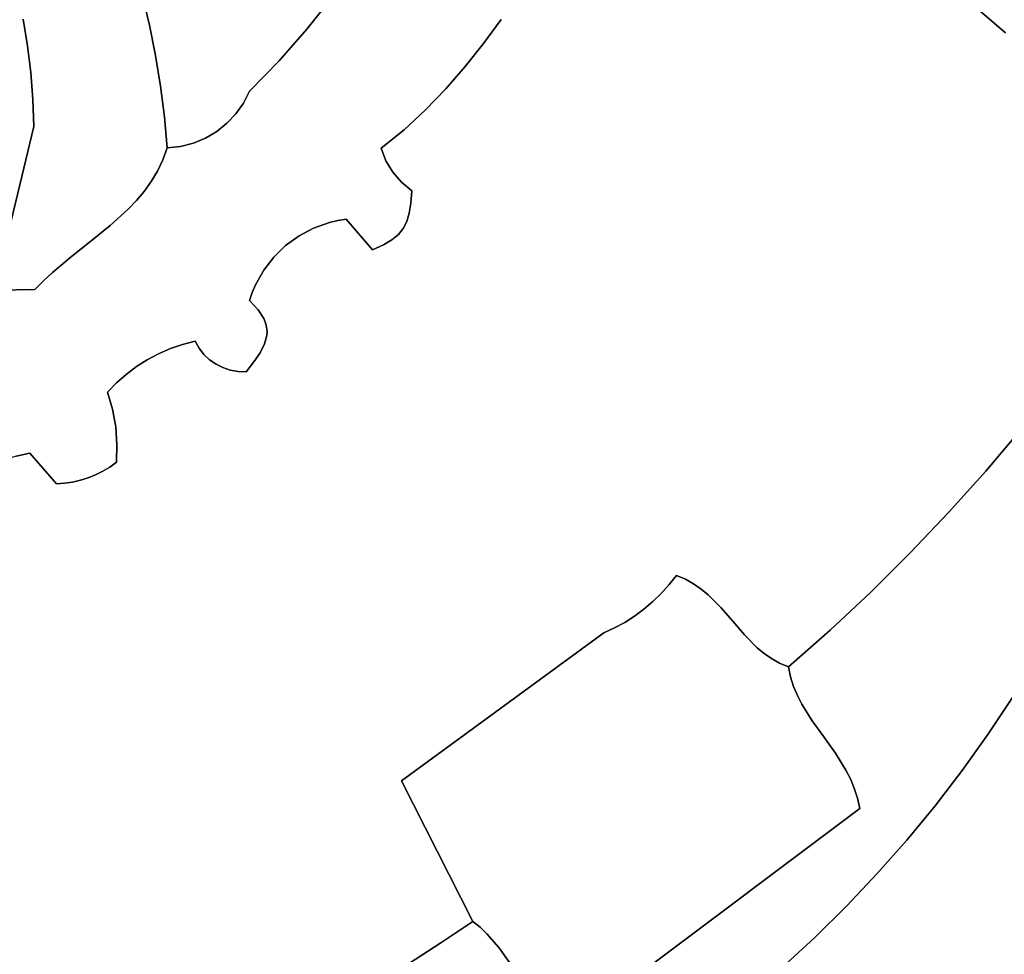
# Model space of a CAD drawing. Header units: inches. Extents: x 37.2 to 70.6, y 17.4 to 61.6.
# Tile 45 of 78: x 57 to 60.2, y 35.5 to 38.5. Entities that reach past the tile are written whole.
import ezdxf

# ---------------------------------------------------------------- set-up
doc = ezdxf.new("R2010")
doc.units = ezdxf.units.IN
doc.layers.add('SURFACES_FOR_SKETCHUP', color=7, linetype='Continuous')

msp = doc.modelspace()

# ---------------------------------------------------------------- linework, layer by layer
at = {"layer": 'SURFACES_FOR_SKETCHUP'}
for points, invisible_edges in [([(60.169, 38.4414), (61.0618, 38.6996), (60.0293, 38.5617)], 3), ([(57.941, 38.4534), (58.0244, 38.559), (57.3903, 38.6578)], 10), ([(57.4162, 38.5626), (57.941, 38.4534), (57.3903, 38.6578)], 3), ([(58.0244, 38.559), (58.4461, 38.3341), (58.1022, 38.6689)], 3), ([(58.5047, 38.4078), (58.1022, 38.6689), (58.4461, 38.3341)], 3), ([(58.5608, 38.484), (58.1022, 38.6689), (58.5047, 38.4078)], 3), ([(57.0363, 38.4854), (57.05, 38.4004), (57.4162, 38.5626)], 10), ([(57.4388, 38.4665), (57.4162, 38.5626), (57.05, 38.4004)], 10), ([(57.4388, 38.4665), (57.8523, 38.3523), (57.4162, 38.5626)], 3), ([(57.941, 38.4534), (57.4162, 38.5626), (57.8523, 38.3523)], 3), ([(57.941, 38.4534), (58.3196, 38.1961), (58.0244, 38.559)], 3), ([(58.3845, 38.2634), (58.0244, 38.559), (58.3196, 38.1961)], 3), ([(58.4461, 38.3341), (58.0244, 38.559), (58.3845, 38.2634)], 3), ([(58.5608, 38.484), (58.5047, 38.4078), (60.0293, 38.5617)], 10), ([(60.0293, 38.5617), (58.5047, 38.4078), (60.1057, 37.0433)], 11), ([(60.169, 38.4414), (60.0293, 38.5617), (60.2203, 37.1788)], 10), ([(60.1057, 37.0433), (60.2203, 37.1788), (60.0293, 38.5617)], 10), ([(56.7187, 38.5198), (56.7132, 38.4357), (57.0363, 38.4854)], 10), ([(57.05, 38.4004), (57.0363, 38.4854), (56.7132, 38.4357)], 10), ([(57.05, 38.4004), (57.0604, 38.3149), (57.4388, 38.4665)], 10), ([(57.4581, 38.3696), (57.4388, 38.4665), (57.0604, 38.3149)], 10), ([(57.4581, 38.3696), (57.8523, 38.3523), (57.4388, 38.4665)], 3), ([(56.7132, 38.4357), (56.7053, 38.3517), (57.05, 38.4004)], 10), ([(57.941, 38.4534), (57.8523, 38.3523), (58.1778, 38.074)], 10), ([(58.3196, 38.1961), (57.941, 38.4534), (58.2509, 38.1328)], 3), ([(58.1778, 38.074), (58.2509, 38.1328), (57.941, 38.4534)], 10), ([(57.0604, 38.3149), (57.05, 38.4004), (56.7053, 38.3517)], 10), ([(58.4461, 38.3341), (58.272, 37.8986), (58.5047, 38.4078)], 3), ([(58.272, 37.8986), (59.1194, 36.711), (58.5047, 38.4078)], 11), ([(58.5047, 38.4078), (59.1194, 36.711), (60.1057, 37.0433)], 11), ([(57.0604, 38.3149), (57.0673, 38.2289), (57.4581, 38.3696)], 10), ([(57.4741, 38.2719), (57.4581, 38.3696), (57.0673, 38.2289)], 10), ([(57.7584, 38.2559), (57.8523, 38.3523), (57.4581, 38.3696)], 10), ([(57.4581, 38.3696), (57.4741, 38.2719), (57.7584, 38.2559)], 10), ([(56.7053, 38.3517), (56.695, 38.268), (57.0604, 38.3149)], 10), ([(57.8523, 38.3523), (57.7584, 38.2559), (58.1778, 38.074)], 10), ([(57.0604, 38.3149), (56.695, 38.268), (57.0673, 38.2289)], 3), ([(58.272, 37.8986), (58.4461, 38.3341), (58.2752, 37.9374)], 3), ([(58.3845, 38.2634), (58.2752, 37.9374), (58.4461, 38.3341)], 3), ([(56.6823, 38.1846), (57.0673, 38.2289), (56.695, 38.268)], 3), ([(57.4868, 38.1736), (57.4741, 38.2719), (57.0673, 38.2289)], 10), ([(57.686, 38.1531), (57.7146, 38.1834), (57.4741, 38.2719)], 10), ([(57.7389, 38.2178), (57.4741, 38.2719), (57.7146, 38.1834)], 3), ([(57.4741, 38.2719), (57.4868, 38.1736), (57.686, 38.1531)], 10), ([(57.7584, 38.2559), (57.4741, 38.2719), (57.7389, 38.2178)], 3), ([(57.7584, 38.2559), (57.7389, 38.2178), (58.1778, 38.074)], 10), ([(58.3196, 38.1961), (58.2752, 37.9374), (58.3845, 38.2634)], 3), ([(57.0673, 38.2289), (56.6823, 38.1846), (57.0708, 38.1427)], 3), ([(57.0673, 38.2289), (57.0708, 38.1427), (57.4868, 38.1736)], 10), ([(57.7389, 38.2178), (57.7146, 38.1834), (58.0129, 37.8368)], 10), ([(58.0129, 37.8368), (58.1778, 38.074), (57.7389, 38.2178)], 11), ([(56.6431, 38.0467), (57.0708, 38.1427), (56.6823, 38.1846)], 3), ([(57.7146, 38.1834), (57.686, 38.1531), (57.9626, 37.8189)], 10), ([(57.9626, 37.8189), (58.0129, 37.8368), (57.7146, 38.1834)], 10), ([(58.3196, 38.1961), (58.2509, 38.1328), (58.2752, 37.9374)], 10), ([(57.0708, 38.1427), (57.4821, 38.0362), (57.4868, 38.1736)], 11), ([(57.496, 38.0746), (57.4868, 38.1736), (57.4821, 38.0362)], 2), ([(57.6535, 38.1271), (57.686, 38.1531), (57.4868, 38.1736)], 10), ([(57.5385, 38.0794), (57.5793, 38.0899), (57.4868, 38.1736)], 10), ([(57.496, 38.0746), (57.5385, 38.0794), (57.4868, 38.1736)], 2), ([(57.6178, 38.106), (57.4868, 38.1736), (57.5793, 38.0899)], 3), ([(57.6535, 38.1271), (57.4868, 38.1736), (57.6178, 38.106)], 3), ([(57.686, 38.1531), (57.6535, 38.1271), (57.9159, 37.7942)], 10), ([(57.9159, 37.7942), (57.9626, 37.8189), (57.686, 38.1531)], 10), ([(57.0708, 38.1427), (56.6431, 38.0467), (56.9441, 37.6201)], 3), ([(56.9441, 37.6201), (57.1301, 37.6776), (57.0708, 38.1427)], 3), ([(57.4649, 38.0005), (57.4821, 38.0362), (57.0708, 38.1427)], 10), ([(57.4224, 37.936), (57.445, 37.9672), (57.0708, 38.1427)], 10), ([(57.3711, 37.8788), (57.3977, 37.9066), (57.0708, 38.1427)], 10), ([(57.2526, 37.7773), (57.3136, 37.8267), (57.0708, 38.1427)], 10), ([(57.445, 37.9672), (57.4649, 38.0005), (57.0708, 38.1427)], 10), ([(57.3136, 37.8267), (57.3711, 37.8788), (57.0708, 38.1427)], 10), ([(57.3977, 37.9066), (57.4224, 37.936), (57.0708, 38.1427)], 10), ([(57.1905, 37.7284), (57.2526, 37.7773), (57.0708, 38.1427)], 10), ([(57.1905, 37.7284), (57.0708, 38.1427), (57.1301, 37.6776)], 3), ([(57.6535, 38.1271), (57.6178, 38.106), (57.8733, 37.7632)], 10), ([(57.8733, 37.7632), (57.9159, 37.7942), (57.6535, 38.1271)], 10), ([(58.1778, 38.074), (58.1931, 38.0339), (58.2509, 38.1328)], 2), ([(58.2148, 37.9973), (58.2509, 38.1328), (58.1931, 38.0339)], 3), ([(58.2148, 37.9973), (58.2424, 37.9649), (58.2509, 38.1328)], 10), ([(58.2752, 37.9374), (58.2509, 38.1328), (58.2424, 37.9649)], 3), ([(57.5385, 38.0794), (57.4649, 38.0005), (57.5793, 38.0899)], 3), ([(57.4649, 38.0005), (57.8356, 37.7266), (57.5793, 38.0899)], 11), ([(57.5793, 38.0899), (57.8356, 37.7266), (57.6178, 38.106)], 3), ([(57.8733, 37.7632), (57.6178, 38.106), (57.8356, 37.7266)], 3), ([(57.5385, 38.0794), (57.4821, 38.0362), (57.4649, 38.0005)], 9), ([(57.5385, 38.0794), (57.496, 38.0746), (57.4821, 38.0362)], 8), ([(58.0129, 37.8368), (58.0392, 37.843), (58.1778, 38.074)], 10), ([(58.0392, 37.843), (58.0661, 37.8474), (58.1778, 38.074)], 10), ([(58.0661, 37.8474), (58.1931, 38.0339), (58.1778, 38.074)], 9), ([(58.1931, 38.0339), (58.0661, 37.8474), (58.2148, 37.9973)], 3), ([(57.445, 37.9672), (57.8356, 37.7266), (57.4649, 38.0005)], 3), ([(58.2148, 37.9973), (58.0661, 37.8474), (58.2424, 37.9649)], 3), ([(57.4224, 37.936), (57.8033, 37.6847), (57.445, 37.9672)], 3), ([(57.8356, 37.7266), (57.445, 37.9672), (57.8033, 37.6847)], 3), ([(58.0661, 37.8474), (58.2671, 37.8664), (58.2424, 37.9649)], 11), ([(58.272, 37.8986), (58.2752, 37.9374), (58.2424, 37.9649)], 8), ([(58.272, 37.8986), (58.2424, 37.9649), (58.2671, 37.8664)], 3), ([(57.3977, 37.9066), (57.7771, 37.6382), (57.4224, 37.936)], 3), ([(57.8033, 37.6847), (57.4224, 37.936), (57.7771, 37.6382)], 3), ([(57.3711, 37.8788), (57.7771, 37.6382), (57.3977, 37.9066)], 3), ([(58.2671, 37.8664), (59.1194, 36.711), (58.272, 37.8986)], 3), ([(57.3136, 37.8267), (57.5445, 37.4475), (57.3711, 37.8788)], 3), ([(57.7771, 37.6382), (57.3711, 37.8788), (57.7665, 37.6134)], 3), ([(57.5845, 37.4577), (57.3711, 37.8788), (57.5445, 37.4475)], 3), ([(57.7665, 37.6134), (57.3711, 37.8788), (57.5845, 37.4577)], 11), ([(58.2671, 37.8664), (58.0661, 37.8474), (58.2595, 37.8396)], 3), ([(58.2595, 37.8396), (59.1194, 36.711), (58.2671, 37.8664)], 3), ([(57.9626, 37.8189), (58.1507, 37.75), (58.0129, 37.8368)], 3), ([(58.0392, 37.843), (58.0129, 37.8368), (58.1507, 37.75)], 10), ([(58.1507, 37.75), (58.0661, 37.8474), (58.0392, 37.843)], 8), ([(58.2595, 37.8396), (58.0661, 37.8474), (58.2484, 37.8172)], 3), ([(58.2329, 37.7981), (58.2484, 37.8172), (58.0661, 37.8474)], 10), ([(58.1849, 37.7655), (58.2121, 37.7812), (58.0661, 37.8474)], 10), ([(58.0661, 37.8474), (58.1507, 37.75), (58.1849, 37.7655)], 8), ([(58.2329, 37.7981), (58.0661, 37.8474), (58.2121, 37.7812)], 3), ([(58.2484, 37.8172), (59.1194, 36.711), (58.2595, 37.8396)], 3), ([(57.2526, 37.7773), (57.5056, 37.4342), (57.3136, 37.8267)], 3), ([(57.5445, 37.4475), (57.3136, 37.8267), (57.5056, 37.4342)], 3), ([(57.9159, 37.7942), (58.1507, 37.75), (57.9626, 37.8189)], 3), ([(58.2329, 37.7981), (59.1194, 36.711), (58.2484, 37.8172)], 3), ([(57.1905, 37.7284), (57.4318, 37.3987), (57.2526, 37.7773)], 3), ([(57.5056, 37.4342), (57.2526, 37.7773), (57.468, 37.4179)], 3), ([(57.468, 37.4179), (57.2526, 37.7773), (57.4318, 37.3987)], 3), ([(57.8733, 37.7632), (58.1507, 37.75), (57.9159, 37.7942)], 3), ([(58.1849, 37.7655), (58.8875, 36.5273), (58.2121, 37.7812)], 3), ([(58.2121, 37.7812), (59.1194, 36.711), (58.2329, 37.7981)], 3), ([(59.1194, 36.711), (58.2121, 37.7812), (58.8875, 36.5273)], 11), ([(58.1507, 37.75), (57.806, 37.4492), (57.7921, 37.4212)], 9), ([(57.7921, 37.4212), (58.8875, 36.5273), (58.1507, 37.75)], 11), ([(58.1507, 37.75), (57.8131, 37.4763), (57.806, 37.4492)], 9), ([(57.8733, 37.7632), (57.8356, 37.7266), (57.8093, 37.5166)], 10), ([(57.8733, 37.7632), (57.8093, 37.5166), (58.1507, 37.75)], 11), ([(57.8127, 37.5032), (58.1507, 37.75), (57.8093, 37.5166)], 3), ([(57.8139, 37.4897), (58.1507, 37.75), (57.8127, 37.5032)], 3), ([(57.8131, 37.4763), (58.1507, 37.75), (57.8139, 37.4897)], 3), ([(58.1507, 37.75), (58.8875, 36.5273), (58.1849, 37.7655)], 3), ([(57.1301, 37.6776), (57.3972, 37.3768), (57.1905, 37.7284)], 3), ([(57.4318, 37.3987), (57.1905, 37.7284), (57.3972, 37.3768)], 3), ([(57.8356, 37.7266), (57.8033, 37.6847), (57.8038, 37.5303)], 10), ([(57.8038, 37.5303), (57.8093, 37.5166), (57.8356, 37.7266)], 10), ([(56.9441, 37.6201), (57.1013, 37.6508), (57.1301, 37.6776)], 9), ([(57.1013, 37.6508), (57.3645, 37.3522), (57.1301, 37.6776)], 3), ([(57.3972, 37.3768), (57.1301, 37.6776), (57.3645, 37.3522)], 3), ([(57.8033, 37.6847), (57.7771, 37.6382), (57.7857, 37.5582)], 10), ([(57.7857, 37.5582), (57.8038, 37.5303), (57.8033, 37.6847)], 10), ([(56.9441, 37.6201), (57.0739, 37.6226), (57.1013, 37.6508)], 8), ([(57.0739, 37.6226), (57.3645, 37.3522), (57.1013, 37.6508)], 3), ([(57.0739, 37.6226), (56.9208, 37.5912), (56.8921, 37.5599)], 9), ([(57.0739, 37.6226), (56.8921, 37.5599), (57.3049, 37.2954)], 11), ([(57.0739, 37.6226), (56.9441, 37.6201), (56.9208, 37.5912)], 8), ([(57.3645, 37.3522), (57.0739, 37.6226), (57.3336, 37.3251)], 3), ([(57.3336, 37.3251), (57.0739, 37.6226), (57.3049, 37.2954)], 3), ([(57.7665, 37.6134), (57.7857, 37.5582), (57.7771, 37.6382)], 3), ([(57.7665, 37.6134), (57.5845, 37.4577), (57.7576, 37.5876)], 3), ([(57.5973, 37.4357), (57.7576, 37.5876), (57.5845, 37.4577)], 3), ([(57.7576, 37.5876), (57.5973, 37.4357), (57.7857, 37.5582)], 3), ([(57.7665, 37.6134), (57.7576, 37.5876), (57.7857, 37.5582)], 8), ([(56.8586, 37.5268), (57.3049, 37.2954), (56.8921, 37.5599)], 3), ([(57.6129, 37.4161), (57.7857, 37.5582), (57.5973, 37.4357)], 3), ([(57.6129, 37.4161), (57.631, 37.3991), (57.7857, 37.5582)], 10), ([(57.806, 37.4492), (57.7857, 37.5582), (57.631, 37.3991)], 11), ([(57.7857, 37.5582), (57.806, 37.4492), (57.8038, 37.5303)], 3), ([(56.821, 37.4927), (57.0575, 37.1006), (56.8586, 37.5268)], 3), ([(57.3049, 37.2954), (56.8586, 37.5268), (57.0575, 37.1006)], 11), ([(57.8093, 37.5166), (57.8038, 37.5303), (57.8131, 37.4763)], 10), ([(57.806, 37.4492), (57.8131, 37.4763), (57.8038, 37.5303)], 10), ([(57.0142, 37.0915), (57.0575, 37.1006), (56.821, 37.4927)], 10), ([(57.8127, 37.5032), (57.8093, 37.5166), (57.8131, 37.4763)], 10), ([(57.8131, 37.4763), (57.8139, 37.4897), (57.8127, 37.5032)], 8), ([(57.5973, 37.4357), (57.5845, 37.4577), (57.5445, 37.4475)], 8), ([(57.468, 37.4179), (57.631, 37.3991), (57.5056, 37.4342)], 3), ([(57.5056, 37.4342), (57.6129, 37.4161), (57.5445, 37.4475)], 3), ([(57.6129, 37.4161), (57.5056, 37.4342), (57.631, 37.3991)], 3), ([(57.5973, 37.4357), (57.5445, 37.4475), (57.6129, 37.4161)], 3), ([(57.7921, 37.4212), (57.806, 37.4492), (57.631, 37.3991)], 10), ([(57.4318, 37.3987), (57.3972, 37.3768), (57.3313, 37.185)], 10), ([(57.3313, 37.185), (57.6513, 37.3849), (57.4318, 37.3987)], 11), ([(57.4318, 37.3987), (57.631, 37.3991), (57.468, 37.4179)], 3), ([(57.631, 37.3991), (57.4318, 37.3987), (57.6513, 37.3849)], 3), ([(57.6513, 37.3849), (57.7921, 37.4212), (57.631, 37.3991)], 3), ([(57.6513, 37.3849), (57.6734, 37.3737), (57.7921, 37.4212)], 10), ([(57.7722, 37.3918), (57.7921, 37.4212), (57.6734, 37.3737)], 10), ([(57.7722, 37.3918), (58.8875, 36.5273), (57.7921, 37.4212)], 3), ([(57.3972, 37.3768), (57.3645, 37.3522), (57.321, 37.2408)], 10), ([(57.321, 37.2408), (57.3313, 37.185), (57.3972, 37.3768)], 10), ([(57.6513, 37.3849), (57.3313, 37.185), (57.6734, 37.3737)], 3), ([(57.3355, 37.1284), (57.6734, 37.3737), (57.3313, 37.185)], 3), ([(57.3337, 37.0716), (57.6969, 37.3658), (57.3355, 37.1284)], 3), ([(57.7216, 37.3612), (57.6969, 37.3658), (57.3337, 37.0716)], 10), ([(57.6734, 37.3737), (57.3355, 37.1284), (57.6969, 37.3658)], 3), ([(57.6969, 37.3658), (57.7722, 37.3918), (57.6734, 37.3737)], 3), ([(57.6969, 37.3658), (57.7216, 37.3612), (57.7722, 37.3918)], 10), ([(57.7471, 37.3603), (57.7722, 37.3918), (57.7216, 37.3612)], 2), ([(57.7471, 37.3603), (58.8875, 36.5273), (57.7722, 37.3918)], 3), ([(57.3336, 37.3251), (57.321, 37.2408), (57.3645, 37.3522)], 3), ([(57.7471, 37.3603), (57.7216, 37.3612), (57.3337, 37.0716)], 10), ([(57.3337, 37.0716), (58.2428, 36.0552), (57.7471, 37.3603)], 11), ([(58.8875, 36.5273), (57.7471, 37.3603), (58.2428, 36.0552)], 3), ([(57.3336, 37.3251), (57.3049, 37.2954), (57.321, 37.2408)], 8), ([(57.3049, 37.2954), (57.0575, 37.1006), (57.321, 37.2408)], 3), ([(57.3313, 37.185), (57.321, 37.2408), (57.0575, 37.1006)], 10), ([(57.2433, 37.0222), (57.3313, 37.185), (57.0575, 37.1006)], 11), ([(57.3313, 37.185), (57.2433, 37.0222), (57.3355, 37.1284)], 3), ([(60.2203, 37.1788), (60.1057, 37.0433), (60.5211, 36.9506)], 10), ([(57.2433, 37.0222), (57.2672, 37.0318), (57.3355, 37.1284)], 10), ([(57.2672, 37.0318), (57.2903, 37.0432), (57.3355, 37.1284)], 10), ([(57.3125, 37.0565), (57.3355, 37.1284), (57.2903, 37.0432)], 3), ([(57.3337, 37.0716), (57.3355, 37.1284), (57.3125, 37.0565)], 2), ([(57.0142, 37.0915), (56.972, 37.0789), (57.1421, 37.0032)], 10), ([(57.1421, 37.0032), (57.0575, 37.1006), (57.0142, 37.0915)], 8), ([(57.168, 37.005), (57.1936, 37.0087), (57.0575, 37.1006)], 10), ([(57.1421, 37.0032), (57.168, 37.005), (57.0575, 37.1006)], 2), ([(57.2187, 37.0145), (57.0575, 37.1006), (57.1936, 37.0087)], 3), ([(57.2433, 37.0222), (57.0575, 37.1006), (57.2187, 37.0145)], 3), ([(56.931, 37.0631), (56.8915, 37.0441), (57.1421, 37.0032)], 10), ([(56.931, 37.0631), (57.1421, 37.0032), (56.972, 37.0789)], 3), ([(57.2903, 37.0432), (58.2428, 36.0552), (57.3125, 37.0565)], 3), ([(57.3125, 37.0565), (58.2428, 36.0552), (57.3337, 37.0716)], 3), ([(57.1421, 37.0032), (56.8915, 37.0441), (56.781, 36.843)], 11), ([(57.2433, 37.0222), (57.2187, 37.0145), (58.2428, 36.0552)], 10), ([(57.2433, 37.0222), (58.2428, 36.0552), (57.2672, 37.0318)], 3), ([(57.2672, 37.0318), (58.2428, 36.0552), (57.2903, 37.0432)], 3), ([(60.1057, 37.0433), (59.1194, 36.711), (59.9872, 36.9113)], 3), ([(60.1057, 37.0433), (59.9872, 36.9113), (60.402, 36.692)], 10), ([(60.402, 36.692), (60.4637, 36.8202), (60.1057, 37.0433)], 10), ([(60.4637, 36.8202), (60.5211, 36.9506), (60.1057, 37.0433)], 10), ([(56.7776, 36.7435), (58.2428, 36.0552), (57.2187, 37.0145)], 11), ([(57.2187, 37.0145), (57.1936, 37.0087), (56.7776, 36.7435)], 10), ([(57.1936, 37.0087), (57.168, 37.005), (56.7776, 36.7435)], 10), ([(57.168, 37.005), (57.1421, 37.0032), (56.7776, 36.7435)], 10), ([(56.7816, 36.7683), (56.7776, 36.7435), (57.1421, 37.0032)], 10), ([(56.7832, 36.8182), (57.1421, 37.0032), (56.781, 36.843)], 3), ([(56.7834, 36.7933), (56.7816, 36.7683), (57.1421, 37.0032)], 10), ([(56.7834, 36.7933), (57.1421, 37.0032), (56.7832, 36.8182)], 3), ([(59.148, 36.6988), (59.9872, 36.9113), (59.1194, 36.711)], 3), ([(59.9872, 36.9113), (59.148, 36.6988), (59.865, 36.7827)], 3), ([(59.9872, 36.9113), (59.865, 36.7827), (60.336, 36.5661)], 10), ([(60.336, 36.5661), (60.402, 36.692), (59.9872, 36.9113)], 10), ([(59.1741, 36.6842), (59.865, 36.7827), (59.148, 36.6988)], 3), ([(59.1982, 36.6675), (59.865, 36.7827), (59.1741, 36.6842)], 3), ([(59.865, 36.7827), (59.1982, 36.6675), (59.7391, 36.6578)], 3), ([(59.865, 36.7827), (59.7391, 36.6578), (60.2658, 36.4427)], 10), ([(60.2658, 36.4427), (60.336, 36.5661), (59.865, 36.7827)], 10), ([(57.5131, 35.0549), (56.7776, 36.7435), (56.5031, 35.25)], 11), ([(57.6234, 35.1089), (56.7776, 36.7435), (57.5131, 35.0549)], 3), ([(58.2428, 36.0552), (56.7776, 36.7435), (57.7327, 35.1648)], 11), ([(57.7327, 35.1648), (56.7776, 36.7435), (57.6234, 35.1089)], 3), ([(58.8875, 36.5273), (59.0159, 36.6035), (59.1194, 36.711)], 11), ([(59.0159, 36.6035), (59.0443, 36.6276), (59.1194, 36.711)], 10), ([(59.1194, 36.711), (59.0443, 36.6276), (59.0962, 36.6814)], 3), ([(59.148, 36.6988), (59.1194, 36.711), (59.0962, 36.6814)], 8), ([(59.0711, 36.6536), (59.0962, 36.6814), (59.0443, 36.6276)], 2), ([(59.1982, 36.6675), (59.1741, 36.6842), (59.0711, 36.6536)], 10), ([(59.0962, 36.6814), (59.0711, 36.6536), (59.1741, 36.6842)], 10), ([(59.148, 36.6988), (59.0962, 36.6814), (59.1741, 36.6842)], 3), ([(59.0711, 36.6536), (59.0443, 36.6276), (59.2205, 36.649)], 10), ([(59.2611, 36.6082), (59.2205, 36.649), (59.0443, 36.6276)], 10), ([(59.2205, 36.649), (59.1982, 36.6675), (59.0711, 36.6536)], 10), ([(59.2205, 36.649), (59.7391, 36.6578), (59.1982, 36.6675)], 3), ([(59.2611, 36.6082), (59.7391, 36.6578), (59.2205, 36.649)], 3), ([(59.6096, 36.5364), (59.7391, 36.6578), (59.2611, 36.6082)], 10), ([(59.7391, 36.6578), (59.6096, 36.5364), (60.113, 36.2037)], 10), ([(60.113, 36.2037), (60.1915, 36.3219), (59.7391, 36.6578)], 10), ([(60.1915, 36.3219), (60.2658, 36.4427), (59.7391, 36.6578)], 10), ([(59.0443, 36.6276), (59.0159, 36.6035), (59.2611, 36.6082)], 10), ([(59.0159, 36.6035), (58.8875, 36.5273), (58.9859, 36.5813)], 3), ([(58.8875, 36.5273), (58.9216, 36.5431), (58.9859, 36.5813)], 10), ([(58.9544, 36.5611), (58.9859, 36.5813), (58.9216, 36.5431)], 2), ([(58.9859, 36.5813), (58.9544, 36.5611), (59.3366, 36.521)], 10), ([(59.0159, 36.6035), (58.9859, 36.5813), (59.2989, 36.5645)], 10), ([(59.3366, 36.521), (59.2989, 36.5645), (58.9859, 36.5813)], 10), ([(59.2989, 36.5645), (59.2611, 36.6082), (59.0159, 36.6035)], 10), ([(59.2611, 36.6082), (59.2989, 36.5645), (59.6096, 36.5364)], 10), ([(58.9544, 36.5611), (58.9216, 36.5431), (59.3769, 36.4803)], 10), ([(59.3769, 36.4803), (59.3366, 36.521), (58.9544, 36.5611)], 10), ([(59.2989, 36.5645), (59.3366, 36.521), (59.6096, 36.5364)], 10), ([(58.2428, 36.0552), (58.47, 35.6071), (58.8875, 36.5273)], 2), ([(58.47, 35.6071), (58.4933, 35.5882), (58.8875, 36.5273)], 10), ([(58.4933, 35.5882), (58.5147, 35.5677), (58.8875, 36.5273)], 10), ([(58.5147, 35.5677), (58.553, 35.5234), (58.8875, 36.5273)], 10), ([(58.553, 35.5234), (59.5528, 36.2473), (58.8875, 36.5273)], 11), ([(58.9216, 36.5431), (58.8875, 36.5273), (59.3769, 36.4803)], 10), ([(59.5053, 36.3281), (59.399, 36.4619), (58.8875, 36.5273)], 11), ([(59.5528, 36.2473), (59.5196, 36.3004), (58.8875, 36.5273)], 10), ([(59.5196, 36.3004), (59.5053, 36.3281), (58.8875, 36.5273)], 10), ([(59.399, 36.4619), (59.3769, 36.4803), (58.8875, 36.5273)], 10), ([(59.3366, 36.521), (59.3769, 36.4803), (59.6096, 36.5364)], 10), ([(59.3769, 36.4803), (59.399, 36.4619), (59.6096, 36.5364)], 10), ([(59.399, 36.4619), (59.4227, 36.4453), (59.6096, 36.5364)], 10), ([(59.4227, 36.4453), (59.4484, 36.4308), (59.6096, 36.5364)], 10), ([(59.4765, 36.4188), (59.6096, 36.5364), (59.4484, 36.4308)], 2), ([(59.4765, 36.4188), (59.4833, 36.3871), (59.6096, 36.5364)], 2), ([(59.493, 36.3569), (59.6096, 36.5364), (59.4833, 36.3871)], 3), ([(59.5053, 36.3281), (59.6096, 36.5364), (59.493, 36.3569)], 3), ([(59.5196, 36.3004), (59.6096, 36.5364), (59.5053, 36.3281)], 3), ([(59.5528, 36.2473), (59.6096, 36.5364), (59.5196, 36.3004)], 3), ([(59.5895, 36.1957), (59.6096, 36.5364), (59.5528, 36.2473)], 3), ([(59.6096, 36.5364), (59.5895, 36.1957), (60.113, 36.2037)], 11), ([(59.399, 36.4619), (59.493, 36.3569), (59.4227, 36.4453)], 3), ([(59.493, 36.3569), (59.399, 36.4619), (59.5053, 36.3281)], 3), ([(59.4833, 36.3871), (59.4484, 36.4308), (59.4227, 36.4453)], 9), ([(59.4833, 36.3871), (59.4227, 36.4453), (59.493, 36.3569)], 3), ([(59.4833, 36.3871), (59.4765, 36.4188), (59.4484, 36.4308)], 8), ([(60.113, 36.2037), (60.3207, 35.7629), (60.1915, 36.3219)], 3), ([(58.5876, 35.4765), (59.5528, 36.2473), (58.553, 35.5234)], 3), ([(59.5528, 36.2473), (58.5876, 35.4765), (59.5895, 36.1957)], 3), ([(59.6262, 36.1439), (60.113, 36.2037), (59.5895, 36.1957)], 3), ([(60.113, 36.2037), (59.6262, 36.1439), (60.0306, 36.0882)], 3), ([(60.0306, 36.0882), (60.3207, 35.7629), (60.113, 36.2037)], 3), ([(58.7947, 35.2853), (59.5895, 36.1957), (58.5876, 35.4765)], 11), ([(59.5895, 36.1957), (58.7947, 35.2853), (59.6262, 36.1439)], 3), ([(59.7038, 35.9677), (59.6262, 36.1439), (58.7947, 35.2853)], 3), ([(59.6597, 36.0899), (60.0306, 36.0882), (59.6262, 36.1439)], 3), ([(59.6262, 36.1439), (59.7038, 35.9677), (59.6597, 36.0899)], 3), ([(59.6742, 36.0615), (60.0306, 36.0882), (59.6597, 36.0899)], 3), ([(59.6742, 36.0615), (59.6597, 36.0899), (59.7038, 35.9677)], 10), ([(60.0306, 36.0882), (59.6742, 36.0615), (59.9442, 35.9757)], 3), ([(59.9442, 35.9757), (60.3207, 35.7629), (60.0306, 36.0882)], 3), ([(57.7327, 35.1648), (57.8411, 35.2225), (58.2428, 36.0552)], 10), ([(57.8411, 35.2225), (57.9485, 35.282), (58.2428, 36.0552)], 10), ([(57.9485, 35.282), (58.0549, 35.3434), (58.2428, 36.0552)], 10), ([(58.1603, 35.4066), (58.2428, 36.0552), (58.0549, 35.3434)], 3), ([(58.1603, 35.4066), (58.2647, 35.4717), (58.2428, 36.0552)], 10), ([(58.3679, 35.5385), (58.47, 35.6071), (58.2428, 36.0552)], 8), ([(58.3679, 35.5385), (58.2428, 36.0552), (58.2647, 35.4717)], 3), ([(59.6867, 36.0318), (59.9442, 35.9757), (59.6742, 36.0615)], 3), ([(59.6742, 36.0615), (59.7038, 35.9677), (59.6867, 36.0318)], 3), ([(59.6967, 36.0006), (59.9442, 35.9757), (59.6867, 36.0318)], 3), ([(59.6967, 36.0006), (59.6867, 36.0318), (59.7038, 35.9677)], 2), ([(59.7038, 35.9677), (59.9442, 35.9757), (59.6967, 36.0006)], 3), ([(59.7038, 35.9677), (58.7947, 35.2853), (59.4558, 35.4594)], 10), ([(59.5608, 35.5561), (59.7038, 35.9677), (59.4558, 35.4594)], 3), ([(59.6622, 35.6562), (59.7038, 35.9677), (59.5608, 35.5561)], 3), ([(59.7599, 35.7595), (59.7038, 35.9677), (59.6622, 35.6562)], 3), ([(59.9442, 35.9757), (59.7038, 35.9677), (59.854, 35.8661)], 3), ([(59.854, 35.8661), (59.7038, 35.9677), (59.7599, 35.7595)], 3), ([(59.854, 35.8661), (60.3207, 35.7629), (59.9442, 35.9757)], 3), ([(59.7599, 35.7595), (60.3207, 35.7629), (59.854, 35.8661)], 3), ([(60.3207, 35.7629), (59.7599, 35.7595), (60.2482, 35.194)], 11), ([(59.7599, 35.7595), (59.6622, 35.6562), (60.1807, 35.1492)], 10), ([(60.1807, 35.1492), (60.2482, 35.194), (59.7599, 35.7595)], 10), ([(59.6622, 35.6562), (59.5608, 35.5561), (60.116, 35.1001)], 10), ([(60.116, 35.1001), (60.1807, 35.1492), (59.6622, 35.6562)], 10), ([(58.4933, 35.5882), (58.47, 35.6071), (58.3679, 35.5385)], 8), ([(58.4933, 35.5882), (58.3679, 35.5385), (58.5147, 35.5677)], 3), ([(58.5147, 35.5677), (58.3679, 35.5385), (58.553, 35.5234)], 3), ([(59.5608, 35.5561), (59.4558, 35.4594), (59.8608, 34.9277)], 10), ([(59.8608, 34.9277), (59.9288, 34.9579), (59.5608, 35.5561)], 10), ([(59.9288, 34.9579), (60.0544, 35.0471), (59.5608, 35.5561)], 11), ([(60.0544, 35.0471), (60.116, 35.1001), (59.5608, 35.5561)], 10), ([(58.2647, 35.4717), (58.5876, 35.4765), (58.3679, 35.5385)], 3), ([(58.553, 35.5234), (58.3679, 35.5385), (58.5876, 35.4765)], 3)]:
    msp.add_3dface(points, dxfattribs=dict(at, invisible_edges=invisible_edges))

doc.saveas('drawing.dxf')
